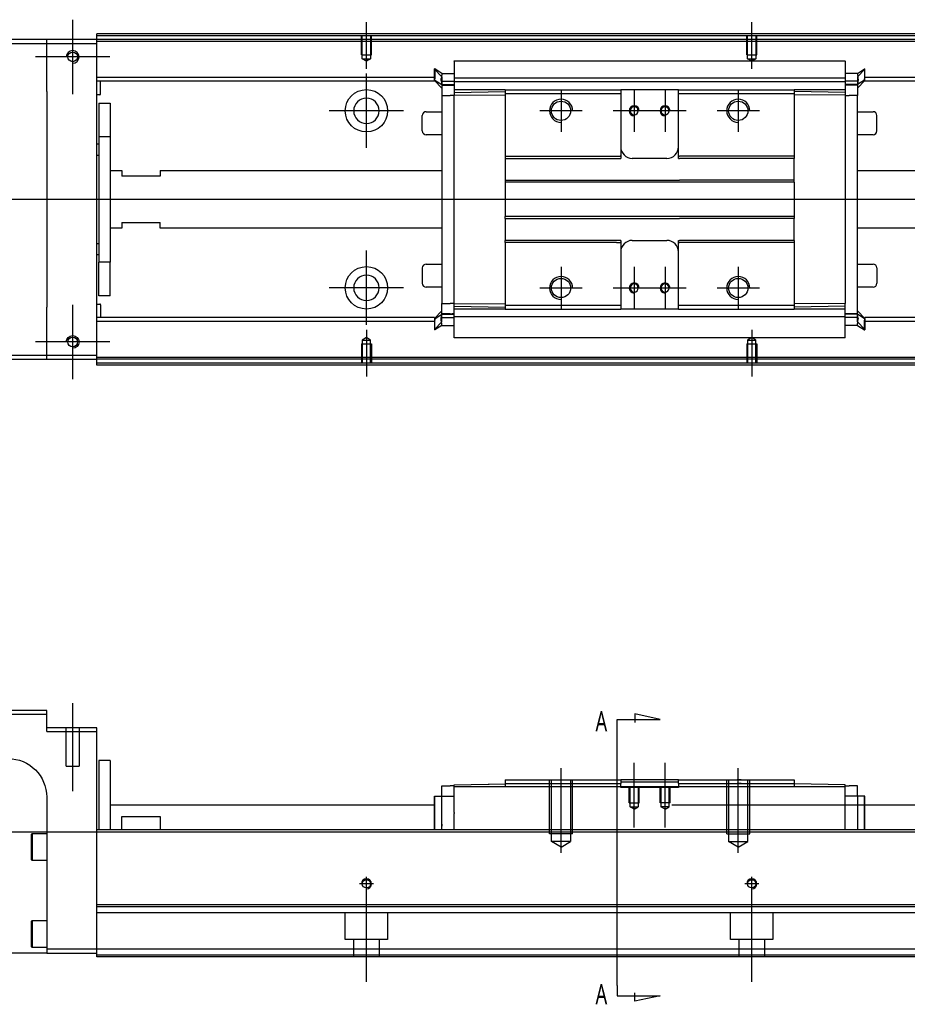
# Model space of a CAD drawing. Header units: millimetres. Extents: x -386 to 3135, y -1989 to 860.
# Tile 4 of 16: x -175 to 56, y -1666 to -1411. Entities that reach past the tile are written whole.
import ezdxf
from ezdxf.lldxf.tags import DXFTag

# ---------------------------------------------------------------- set-up
doc = ezdxf.new("R2010")
doc.units = ezdxf.units.MM
doc.layers.get('0').update_dxf_attribs({"linetype": 'CONTINUOUS'})
doc.styles.add('CHN', font='msjhbd.ttf')
tags = doc.linetypes.add('DASHED', pattern=[25.72, 12.86, -12.86]).pattern_tags.tags
tags[6:7] = [DXFTag(74, 4), DXFTag(75, 0), DXFTag(340, '0'), DXFTag(46, 0.0), DXFTag(50, 0.0), DXFTag(44, 0.0), DXFTag(45, 0.0)]
tags[4:5] = [DXFTag(74, 4), DXFTag(75, 0), DXFTag(340, '0'), DXFTag(46, 0.0), DXFTag(50, 0.0), DXFTag(44, 0.0), DXFTag(45, 0.0)]

msp = doc.modelspace()

# ---------------------------------------------------------------- linework, layer by layer
at = {"ltscale": 0.2}
for p, q in [((-161.07, -1430.2), (-161.07, -1410.9)), ((-84.82, -1423.7), (-84.82, -1411.55)), ((15.18, -1423.7), (15.18, -1411.55)), ((-151.42, -1420.55), (-170.72, -1420.55)), ((-84.82, -1444.2), (-84.82, -1424.9)), ((-34.32, -1429.05), (-34.32, -1440.05)), ((-15.32, -1429.05), (-15.32, -1440.05)), ((-7.32, -1429.05), (-7.32, -1440.05)), ((11.68, -1429.05), (11.68, -1440.05)), ((-75.17, -1434.55), (-94.47, -1434.55)), ((-28.82, -1434.55), (-39.82, -1434.55)), ((-9.82, -1434.55), (-20.82, -1434.55)), ((-1.82, -1434.55), (-12.82, -1434.55)), ((17.18, -1434.55), (6.18, -1434.55)), ((-84.82, -1490.15), (-84.82, -1470.85)), ((-34.32, -1475.05), (-34.32, -1486.05)), ((-15.32, -1475.05), (-15.32, -1486.05)), ((-7.32, -1475.05), (-7.32, -1486.05)), ((11.68, -1475.05), (11.68, -1486.05)), ((-75.17, -1480.5), (-94.47, -1480.5)), ((-28.82, -1480.55), (-39.82, -1480.55)), ((-9.82, -1480.55), (-20.82, -1480.55)), ((-1.82, -1480.55), (-12.82, -1480.55)), ((17.18, -1480.55), (6.18, -1480.55)), ((-161.07, -1504.2), (-161.07, -1484.9)), ((-84.82, -1491.41), (-84.82, -1503.55)), ((15.18, -1491.41), (15.18, -1503.55)), ((-151.42, -1494.55), (-170.72, -1494.55)), ((-161.07, -1611.12), (-161.07, -1588.29)), ((-15.32, -1620.62), (-15.32, -1603.79)), ((-7.32, -1620.62), (-7.32, -1603.79)), ((-34.32, -1627.2), (-34.32, -1605.2)), ((11.68, -1627.2), (11.68, -1605.2)), ((-83.02, -1635.2), (-86.62, -1635.2)), ((-84.82, -1637), (-84.82, -1633.4)), ((-84.82, -1660.62), (-84.82, -1634.87)), ((16.98, -1635.2), (13.38, -1635.2)), ((15.18, -1637), (15.18, -1633.4)), ((15.18, -1660.62), (15.18, -1634.87))]:
    msp.add_line(p, q, dxfattribs=at)
at = {"linetype": 'Continuous'}
for p, q in [((-154.82, -1415.05), (-154.82, -1414.55)), ((116.06, -1415.05), (-154.82, -1415.05)), ((-154.82, -1416.05), (-154.82, -1415.05)), ((-167.82, -1416.05), (-241.82, -1416.05)), ((-241.82, -1417.05), (-167.82, -1417.05)), ((-167.82, -1417.05), (-167.82, -1416.05)), ((-154.82, -1416.05), (-167.82, -1416.05)), ((-167.82, -1417.05), (-154.82, -1417.05)), ((-167.82, -1429.55), (-167.82, -1417.05)), ((-154.82, -1417.05), (-154.82, -1416.05)), ((115.82, -1416.05), (-154.82, -1416.05)), ((-154.82, -1498.05), (-154.82, -1417.05)), ((-62.07, -1421.59), (39.43, -1421.59)), ((-62.07, -1421.64), (-62.07, -1426.95)), ((39.43, -1421.64), (39.43, -1426.95)), ((-67.17, -1425.87), (-154.82, -1425.87)), ((-67.07, -1423.68), (-67.17, -1423.68)), ((-67.17, -1426.22), (-67.17, -1423.68)), ((-67.17, -1423.78), (-65.27, -1425.76)), ((-65.27, -1424.83), (-67.07, -1423.68)), ((-67.07, -1423.68), (-67.07, -1426.22)), ((-65.27, -1424.83), (-62.07, -1424.83)), ((-62.07, -1426.02), (39.43, -1426.02)), ((42.63, -1424.83), (39.43, -1424.83)), ((39.44, -1425.87), (39.43, -1425.87)), ((42.63, -1424.83), (44.43, -1423.68)), ((44.53, -1423.78), (42.63, -1425.76)), ((44.43, -1423.68), (44.53, -1423.68)), ((44.43, -1423.68), (44.43, -1426.22)), ((44.53, -1426.22), (44.53, -1423.68)), ((163.45, -1425.87), (44.53, -1425.87)), ((-67.17, -1426.87), (-154.82, -1426.87)), ((-153.82, -1430.2), (-153.82, -1426.87)), ((-67.17, -1426.57), (-67.17, -1426.22)), ((-67.17, -1426.57), (-67.07, -1426.57)), ((-67.17, -1426.67), (-67.17, -1426.57)), ((-65.27, -1428.65), (-67.17, -1426.67)), ((-67.07, -1426.57), (-67.07, -1426.22)), ((-67.07, -1426.57), (-65.27, -1427.72)), ((-65.4, -1426.87), (-62.08, -1426.87)), ((-65.27, -1426.82), (-65.27, -1427.87)), ((-65.27, -1427.72), (-62.07, -1427.72)), ((-65.27, -1427.87), (-65.27, -1430.57)), ((-62.07, -1427.07), (-62.07, -1426.95)), ((-62.07, -1427.07), (-62.07, -1429.07)), ((39.43, -1427.07), (-62.07, -1427.07)), ((39.43, -1427.07), (39.43, -1426.95)), ((39.43, -1427.07), (39.43, -1426.95)), ((39.43, -1427.07), (39.43, -1429.07)), ((42.63, -1427.72), (39.43, -1427.72)), ((42.75, -1426.87), (39.44, -1426.87)), ((44.43, -1426.57), (42.63, -1427.72)), ((42.63, -1428.65), (44.53, -1426.67)), ((42.63, -1426.82), (42.63, -1427.87)), ((42.63, -1427.87), (42.63, -1430.57)), ((44.43, -1426.57), (44.43, -1426.22)), ((44.53, -1426.57), (44.43, -1426.57)), ((44.53, -1426.57), (44.53, -1426.22)), ((44.53, -1426.67), (44.53, -1426.57)), ((163.21, -1426.87), (44.53, -1426.87)), ((-167.82, -1429.55), (-167.82, -1485.55)), ((-154.02, -1430.4), (-154.82, -1430.4)), ((-65.27, -1430.57), (-63.07, -1430.57)), ((-65.27, -1430.57), (-65.27, -1484.53)), ((-62.07, -1430.57), (-63.07, -1430.57)), ((-48.82, -1429.07), (-62.07, -1429.07)), ((-62.07, -1429.07), (-62.07, -1429.8)), ((-62.07, -1429.8), (-48.82, -1429.57)), ((-62.07, -1429.8), (-62.07, -1430.53)), ((-62.07, -1430.53), (-48.82, -1430.44)), ((-62.07, -1484.57), (-62.07, -1430.53)), ((-48.82, -1429.07), (-48.82, -1430.07)), ((-48.82, -1430.07), (-48.82, -1446.35)), ((-19.07, -1429.07), (-18.82, -1429.07)), ((-19.07, -1430.07), (-18.82, -1430.07)), ((-18.82, -1429.07), (-18.82, -1430.07)), ((-3.82, -1429.07), (-18.82, -1429.07)), ((-18.82, -1430.07), (-18.82, -1446.35)), ((-3.82, -1429.07), (26.18, -1429.07)), ((-3.82, -1430.07), (-3.82, -1429.07)), ((-3.82, -1430.07), (26.18, -1430.07)), ((-3.82, -1446.35), (-3.82, -1430.07)), ((26.18, -1429.07), (26.18, -1430.07)), ((39.43, -1429.07), (26.18, -1429.07)), ((39.43, -1429.8), (26.18, -1429.57)), ((26.18, -1430.07), (26.18, -1446.35)), ((39.43, -1430.53), (26.18, -1430.44)), ((39.43, -1429.07), (39.43, -1429.8)), ((39.43, -1429.8), (39.43, -1430.53)), ((39.43, -1430.53), (39.43, -1484.57)), ((39.43, -1430.57), (40.43, -1430.57)), ((42.63, -1430.57), (40.43, -1430.57)), ((42.63, -1487.38), (42.63, -1430.57)), ((-154.32, -1432.55), (-151.32, -1432.55)), ((-154.32, -1432.55), (-154.32, -1441.3)), ((-151.32, -1432.55), (-151.32, -1441.3)), ((-70.32, -1439.78), (-70.32, -1435.78)), ((-70.32, -1435.78), (-70.32, -1435.78)), ((-69.32, -1434.78), (-65.27, -1434.78)), ((42.63, -1434.78), (46.68, -1434.78)), ((47.68, -1439.78), (47.68, -1435.78)), ((-151.32, -1441.3), (-154.32, -1441.3)), ((-154.32, -1441.3), (-154.32, -1473.8)), ((-151.32, -1441.3), (-151.32, -1473.8)), ((-65.27, -1440.78), (-69.32, -1440.78)), ((46.68, -1440.78), (42.63, -1440.78)), ((-154.82, -1443.15), (-154.32, -1443.15)), ((-154.32, -1446.15), (-154.82, -1446.15)), ((-48.82, -1446.35), (-19.93, -1446.35)), ((-48.82, -1446.35), (-48.82, -1446.9)), ((-18.82, -1446.35), (-18.82, -1446.9)), ((-3.82, -1446.9), (-3.82, -1446.35)), ((26.18, -1446.35), (26.18, -1446.9)), ((-48.82, -1446.9), (-18.82, -1446.9)), ((-48.82, -1446.9), (-48.82, -1452.55)), ((-6.82, -1446.9), (-15.82, -1446.9)), ((-3.82, -1446.9), (-3.57, -1446.9)), ((12.43, -1446.9), (-3.57, -1446.9)), ((26.18, -1446.9), (12.43, -1446.9)), ((26.18, -1452.55), (26.18, -1446.9)), ((-151.32, -1450.05), (-148.32, -1450.05)), ((-148.32, -1450.05), (-148.32, -1451.55)), ((-138.32, -1451.55), (-148.32, -1451.55)), ((-138.32, -1450.05), (-65.27, -1450.05)), ((-138.32, -1450.05), (-138.32, -1451.55)), ((42.63, -1450.05), (157.62, -1450.05)), ((-48.82, -1452.55), (-3.57, -1452.55)), ((-48.82, -1452.55), (-48.82, -1453.1)), ((26.18, -1453.1), (-48.82, -1453.1)), ((-48.82, -1453.1), (-48.82, -1462)), ((12.43, -1452.55), (-3.57, -1452.55)), ((26.18, -1452.55), (12.43, -1452.55)), ((26.18, -1453.1), (26.18, -1452.55)), ((26.18, -1453.1), (26.18, -1462)), ((-148.32, -1463.55), (-138.32, -1463.55)), ((-148.32, -1463.55), (-148.32, -1465.05)), ((-138.32, -1465.05), (-138.32, -1463.55)), ((26.18, -1462), (-48.82, -1462)), ((-48.82, -1462.55), (-48.82, -1462)), ((-48.82, -1462.55), (-3.57, -1462.55)), ((-48.82, -1462.55), (-48.82, -1468.2)), ((12.43, -1462.55), (-3.57, -1462.55)), ((26.18, -1462.55), (12.43, -1462.55)), ((26.18, -1462), (26.18, -1462.55)), ((26.18, -1468.2), (26.18, -1462.55)), ((-148.32, -1465.05), (-151.32, -1465.05)), ((-65.27, -1465.05), (-138.32, -1465.05)), ((154.01, -1465.05), (42.63, -1465.05)), ((-154.82, -1468.96), (-154.32, -1468.96)), ((-18.82, -1468.2), (-48.82, -1468.2)), ((-48.82, -1468.75), (-48.82, -1468.2)), ((-19.93, -1468.75), (-48.82, -1468.75)), ((-48.82, -1468.75), (-48.82, -1485.03)), ((-18.82, -1468.2), (-18.82, -1468.75)), ((-18.82, -1468.75), (-18.82, -1485.03)), ((-15.82, -1468.2), (-6.82, -1468.2)), ((-3.82, -1468.75), (-3.82, -1468.2)), ((-3.82, -1485.03), (-3.82, -1468.75)), ((12.43, -1468.2), (-3.57, -1468.2)), ((26.18, -1468.2), (12.43, -1468.2)), ((26.18, -1468.2), (26.18, -1468.75)), ((26.18, -1468.75), (26.18, -1485.03)), ((-154.32, -1471.96), (-154.82, -1471.96)), ((-151.32, -1473.8), (-154.32, -1473.8)), ((-154.32, -1482.55), (-154.32, -1473.8)), ((-151.32, -1482.55), (-151.32, -1473.8)), ((-69.32, -1474.33), (-65.27, -1474.33)), ((42.63, -1474.33), (46.68, -1474.33)), ((-70.32, -1475.33), (-70.32, -1479.33)), ((47.68, -1475.33), (47.68, -1479.33)), ((47.68, -1479.33), (47.68, -1479.33)), ((-65.27, -1480.33), (-69.32, -1480.33)), ((46.68, -1480.33), (42.63, -1480.33)), ((-154.82, -1484.71), (-154.02, -1484.71)), ((-151.32, -1482.55), (-154.32, -1482.55)), ((-153.82, -1484.91), (-153.82, -1488.23)), ((-65.27, -1487.23), (-65.27, -1484.53)), ((-65.27, -1484.53), (-63.07, -1484.53)), ((-62.07, -1484.53), (-63.07, -1484.53)), ((-62.07, -1485.3), (-62.07, -1484.57)), ((-62.07, -1484.57), (-48.82, -1484.67)), ((39.43, -1484.57), (26.18, -1484.67)), ((39.43, -1486.03), (39.43, -1484.53)), ((-167.82, -1498.05), (-167.82, -1485.55)), ((-65.27, -1486.46), (-67.17, -1488.43)), ((-67.07, -1488.53), (-65.27, -1487.38)), ((-65.27, -1488.29), (-65.27, -1487.23)), ((-65.27, -1487.38), (-62.07, -1487.38)), ((-62.07, -1485.3), (-48.82, -1485.53)), ((-62.07, -1486.03), (-62.07, -1485.3)), ((-62.07, -1488.03), (-62.07, -1486.03)), ((-48.86, -1486.03), (-62.07, -1486.03)), ((-48.82, -1485.03), (-48.82, -1486.03)), ((-19.07, -1485.03), (-18.82, -1485.03)), ((-19.07, -1486.03), (-18.82, -1486.03)), ((-18.82, -1485.03), (-18.82, -1486.03)), ((-3.82, -1486.03), (-18.82, -1486.03)), ((-3.82, -1485.03), (26.18, -1485.03)), ((-3.82, -1486.03), (-3.82, -1485.03)), ((-3.82, -1486.03), (26.18, -1486.03)), ((26.18, -1485.03), (26.18, -1486.03)), ((39.43, -1485.3), (26.18, -1485.53)), ((39.43, -1486.03), (26.18, -1486.03)), ((39.43, -1488.03), (39.43, -1486.03)), ((42.63, -1487.38), (39.43, -1487.38)), ((42.63, -1486.46), (44.53, -1488.43)), ((42.63, -1488.29), (42.63, -1487.23)), ((44.43, -1488.53), (42.63, -1487.38)), ((-67.17, -1488.23), (-154.82, -1488.23)), ((-67.17, -1489.23), (-154.82, -1489.23)), ((-67.17, -1488.43), (-67.17, -1488.53)), ((-67.17, -1488.53), (-67.17, -1488.89)), ((-67.17, -1488.53), (-67.07, -1488.53)), ((-67.17, -1488.89), (-67.17, -1491.43)), ((-67.17, -1491.33), (-65.27, -1489.35)), ((-67.07, -1488.53), (-67.07, -1488.89)), ((-67.07, -1491.43), (-67.07, -1488.89)), ((-65.4, -1488.23), (-62.08, -1488.23)), ((39.43, -1488.03), (-62.07, -1488.03)), ((-62.07, -1493.46), (-62.07, -1488.03)), ((-62.07, -1488.03), (-62.07, -1488.16)), ((39.43, -1488.03), (39.43, -1488.16)), ((39.43, -1488.03), (39.43, -1488.16)), ((39.43, -1493.46), (39.43, -1488.16)), ((42.75, -1488.23), (39.44, -1488.23)), ((44.53, -1491.33), (42.63, -1489.35)), ((44.43, -1488.53), (44.43, -1488.89)), ((44.53, -1488.53), (44.43, -1488.53)), ((44.43, -1491.43), (44.43, -1488.89)), ((148.42, -1488.23), (44.53, -1488.23)), ((44.53, -1488.43), (44.53, -1488.53)), ((44.53, -1488.53), (44.53, -1488.89)), ((44.53, -1488.89), (44.53, -1491.43)), ((148.18, -1489.23), (44.53, -1489.23)), ((-67.07, -1491.43), (-67.17, -1491.43)), ((-65.27, -1490.28), (-67.07, -1491.43)), ((-65.27, -1490.28), (-62.07, -1490.28)), ((42.63, -1490.28), (39.43, -1490.28)), ((42.63, -1490.28), (44.43, -1491.43)), ((44.43, -1491.43), (44.53, -1491.43)), ((39.43, -1493.51), (-62.07, -1493.51)), ((-167.82, -1498.05), (-241.82, -1498.05)), ((-241.82, -1499.05), (-167.82, -1499.05)), ((-167.82, -1499.05), (-167.82, -1498.05)), ((-154.82, -1498.05), (-167.82, -1498.05)), ((-167.82, -1499.05), (-154.82, -1499.05)), ((-154.82, -1499.05), (-154.82, -1498.05)), ((95.82, -1499.05), (-154.82, -1499.05)), ((-154.82, -1500.05), (-154.82, -1499.05)), ((95.58, -1500.05), (-154.82, -1500.05)), ((-154.82, -1500.55), (-154.82, -1500.05)), ((-167.82, -1590.2), (-241.82, -1590.2)), ((-241.82, -1591.2), (-167.82, -1591.2)), ((-167.82, -1591.2), (-167.82, -1590.2)), ((-167.82, -1595.7), (-167.82, -1591.2)), ((-154.82, -1594.7), (-167.82, -1594.7)), ((-154.82, -1595.7), (-154.82, -1594.7)), ((-167.82, -1595.7), (-154.82, -1595.7)), ((-154.82, -1620.2), (-154.82, -1595.7)), ((-151.32, -1603.2), (-154.32, -1603.2)), ((-154.32, -1603.2), (-154.32, -1621.2)), ((-151.32, -1603.2), (-151.32, -1621.2)), ((-65.27, -1612.45), (-65.27, -1609.75)), ((-65.27, -1609.75), (-63.07, -1609.75)), ((-62.07, -1609.75), (-63.07, -1609.75)), ((-62.07, -1609.48), (-48.82, -1609.25)), ((-62.07, -1610.05), (-62.07, -1609.48)), ((39.43, -1610.05), (-62.07, -1610.05)), ((-62.07, -1616.71), (-62.07, -1610.05)), ((-53.35, -1609.33), (-53.35, -1609.33)), ((-53.25, -1609.33), (-53.01, -1609.32)), ((-53.25, -1609.33), (-53.25, -1609.33)), ((-53.01, -1609.32), (-53.01, -1609.33)), ((-52.38, -1609.31), (-52.38, -1609.32)), ((-51.71, -1609.3), (-51.65, -1609.3)), ((-51.61, -1609.3), (-51.61, -1609.3)), ((-50.79, -1609.28), (-50.79, -1609.29)), ((-48.82, -1608.2), (-48.82, -1609.2)), ((-48.82, -1609.2), (-48.82, -1610.05)), ((-19.07, -1608.2), (-18.82, -1608.2)), ((-19.07, -1609.2), (-18.82, -1609.2)), ((-3.82, -1608.2), (-18.82, -1608.2)), ((-18.82, -1608.2), (-18.82, -1609.2)), ((-18.82, -1608.75), (-15.82, -1608.75)), ((-18.82, -1610.05), (-18.82, -1609.2)), ((-15.82, -1608.75), (-6.82, -1608.75)), ((-6.82, -1608.75), (-3.82, -1608.75)), ((-3.82, -1608.2), (26.18, -1608.2)), ((-3.82, -1609.2), (-3.82, -1608.2)), ((-3.82, -1609.2), (26.18, -1609.2)), ((-3.82, -1609.2), (-3.82, -1610.05)), ((26.18, -1608.2), (26.18, -1609.2)), ((26.18, -1609.2), (26.18, -1610.05)), ((39.43, -1609.48), (26.18, -1609.25)), ((39.43, -1610.05), (39.43, -1609.48)), ((39.43, -1609.75), (40.43, -1609.75)), ((39.43, -1621.2), (39.43, -1610.05)), ((42.63, -1609.75), (40.43, -1609.75)), ((42.63, -1612.45), (42.63, -1609.75)), ((-67.17, -1621.2), (-67.17, -1612.45)), ((-67.17, -1612.45), (-67.07, -1612.45)), ((-67.07, -1621.2), (-67.07, -1612.45)), ((-67.07, -1612.45), (-65.27, -1612.45)), ((-65.27, -1612.45), (-62.07, -1612.45)), ((-65.27, -1621.2), (-65.27, -1612.45)), ((42.63, -1612.45), (39.43, -1612.45)), ((44.43, -1612.45), (42.63, -1612.45)), ((42.63, -1612.45), (42.63, -1619.7)), ((44.43, -1621.2), (44.43, -1612.45)), ((44.53, -1612.45), (44.43, -1612.45)), ((44.53, -1621.2), (44.53, -1612.45)), ((-167.82, -1612.7), (-167.82, -1652.2)), ((-151.32, -1614.7), (-67.17, -1614.7)), ((-5.57, -1614.7), (109.92, -1614.7)), ((-148.32, -1617.7), (-138.32, -1617.7)), ((-148.32, -1621.2), (-148.32, -1617.7)), ((-138.32, -1617.7), (-138.32, -1621.2)), ((-62.07, -1616.71), (-62.07, -1616.93)), ((-62.07, -1621.2), (-62.07, -1616.93)), ((-154.82, -1621.2), (-154.82, -1620.2)), ((-171.82, -1622.38), (-171.57, -1622.13)), ((-171.82, -1622.38), (-171.82, -1625.63)), ((-171.57, -1622.13), (-167.82, -1622.13)), ((-171.57, -1622.13), (-171.57, -1625.63)), ((108.35, -1621.2), (-154.82, -1621.2)), ((-154.82, -1640.65), (-154.82, -1621.2)), ((-171.82, -1625.63), (-171.82, -1628.88)), ((-171.57, -1625.63), (-171.57, -1629.13)), ((-171.57, -1629.13), (-171.82, -1628.88)), ((-167.82, -1629.13), (-171.57, -1629.13)), ((103.67, -1640.65), (-154.82, -1640.65)), ((-154.82, -1641.15), (-154.82, -1640.65)), ((-154.82, -1652.2), (-154.82, -1641.15)), ((-171.82, -1644.95), (-171.57, -1644.7)), ((-171.82, -1644.95), (-171.82, -1648.2)), ((-171.57, -1644.7), (-167.82, -1644.7)), ((-171.57, -1644.7), (-171.57, -1648.2)), ((-171.82, -1648.2), (-171.82, -1651.45)), ((-171.57, -1648.2), (-171.57, -1651.7)), ((-167.82, -1653.2), (-227.82, -1653.2)), ((-171.57, -1651.7), (-171.82, -1651.45)), ((-167.82, -1651.7), (-171.57, -1651.7)), ((-167.82, -1652.2), (-167.82, -1653.2)), ((-154.82, -1652.2), (-167.82, -1652.2)), ((-167.82, -1653.2), (-154.82, -1653.2)), ((100.88, -1652.2), (-154.82, -1652.2)), ((-154.82, -1654.2), (-154.82, -1652.2)), ((100.4, -1654.2), (-154.82, -1654.2))]:
    msp.add_line(p, q, dxfattribs=at)
at = {"linetype": 'DASHED', "ltscale": 0.1}
for p, q in [((-86.12, -1420.05), (-86.12, -1415.05)), ((-85.9, -1421.05), (-85.9, -1415.05)), ((-83.75, -1415.05), (-83.75, -1421.05)), ((-83.52, -1420.05), (-83.52, -1415.05)), ((13.88, -1420.05), (13.88, -1415.05)), ((14.1, -1421.05), (14.1, -1415.05)), ((16.25, -1415.05), (16.25, -1421.05)), ((16.48, -1420.05), (16.48, -1415.05)), ((-86.12, -1420.05), (-83.52, -1420.05)), ((13.88, -1420.05), (16.48, -1420.05)), ((-84.82, -1421.7), (-85.9, -1421.05)), ((-85.9, -1421.05), (-83.75, -1421.05)), ((-83.75, -1421.05), (-84.82, -1421.7)), ((15.18, -1421.7), (14.1, -1421.05)), ((14.1, -1421.05), (16.25, -1421.05)), ((16.25, -1421.05), (15.18, -1421.7)), ((-86.12, -1495.05), (-83.52, -1495.05)), ((-86.12, -1495.05), (-86.12, -1500.05)), ((-84.82, -1493.41), (-85.9, -1494.06)), ((-85.9, -1494.06), (-85.9, -1500.05)), ((-85.9, -1494.06), (-83.75, -1494.06)), ((-83.75, -1494.06), (-84.82, -1493.41)), ((-83.75, -1500.05), (-83.75, -1494.06)), ((-83.52, -1495.05), (-83.52, -1500.05)), ((13.88, -1495.05), (16.48, -1495.05)), ((13.88, -1495.05), (13.88, -1500.05)), ((15.18, -1493.41), (14.1, -1494.06)), ((14.1, -1494.06), (14.1, -1500.05)), ((14.1, -1494.06), (16.25, -1494.06)), ((16.25, -1494.06), (15.18, -1493.41)), ((16.25, -1500.05), (16.25, -1494.06)), ((16.48, -1495.05), (16.48, -1500.05)), ((-37.32, -1622.2), (-37.32, -1608.2)), ((-36.82, -1624.2), (-36.82, -1608.2)), ((-31.82, -1608.2), (-31.82, -1624.2)), ((-31.32, -1622.2), (-31.32, -1608.2)), ((8.68, -1622.2), (8.68, -1608.2)), ((9.18, -1608.2), (9.18, -1624.2)), ((14.18, -1624.2), (14.18, -1608.2)), ((14.68, -1622.2), (14.68, -1608.2)), ((-16.62, -1614.2), (-16.62, -1610.2)), ((-16.38, -1615.2), (-16.38, -1610.2)), ((-14.27, -1610.2), (-14.27, -1615.2)), ((-14.02, -1614.2), (-14.02, -1610.2)), ((-8.62, -1614.2), (-8.62, -1610.2)), ((-8.38, -1610.2), (-8.38, -1615.2)), ((-6.27, -1615.2), (-6.27, -1610.2)), ((-6.02, -1614.2), (-6.02, -1610.2)), ((-16.62, -1614.2), (-14.02, -1614.2)), ((-16.38, -1615.2), (-14.27, -1615.2)), ((-15.32, -1615.81), (-16.38, -1615.2)), ((-15.32, -1615.81), (-14.27, -1615.2)), ((-6.02, -1614.2), (-8.62, -1614.2)), ((-6.27, -1615.2), (-8.38, -1615.2)), ((-7.32, -1615.81), (-8.38, -1615.2)), ((-7.32, -1615.81), (-6.27, -1615.2)), ((-31.32, -1622.2), (-37.32, -1622.2)), ((8.68, -1622.2), (14.68, -1622.2)), ((-31.82, -1624.2), (-36.82, -1624.2)), ((-34.32, -1625.65), (-36.82, -1624.2)), ((-34.32, -1625.65), (-31.82, -1624.2)), ((9.18, -1624.2), (14.18, -1624.2)), ((11.68, -1625.65), (9.18, -1624.2)), ((11.68, -1625.65), (14.18, -1624.2))]:
    msp.add_line(p, q, dxfattribs=at)
at = {"linetype": 'DASHED'}
for p, q in [((585.18, -1416.55), (-154.82, -1416.55)), ((-62.07, -1421.64), (-62.07, -1421.59)), ((39.43, -1421.64), (39.43, -1421.59)), ((-63.07, -1427.87), (-65.27, -1427.87)), ((-62.07, -1427.87), (-62.57, -1427.87)), ((-62.07, -1428.37), (-62.07, -1428.37)), ((39.43, -1428.37), (39.43, -1428.37)), ((-48.85, -1437.75), (-48.82, -1437.75)), ((-63.07, -1487.23), (-65.27, -1487.23)), ((-62.07, -1487.23), (-62.57, -1487.23)), ((-62.07, -1486.73), (-62.07, -1486.73)), ((39.43, -1486.73), (39.43, -1486.73)), ((39.43, -1487.23), (39.93, -1487.23)), ((-62.07, -1493.46), (-62.07, -1493.51)), ((39.43, -1493.46), (39.43, -1493.51)), ((95.94, -1498.55), (-154.82, -1498.55)), ((-162.72, -1604.7), (-162.72, -1594.7)), ((-159.42, -1594.7), (-159.42, -1604.7)), ((-162.72, -1604.7), (-159.42, -1604.7)), ((-53.11, -1609.32), (-53.11, -1609.33)), ((-18.82, -1610.2), (-18.82, -1610.05)), ((-3.82, -1610.05), (-3.82, -1610.2)), ((-3.82, -1610.2), (-18.82, -1610.2)), ((-62.07, -1620.22), (-62.07, -1620.2)), ((103.17, -1642.7), (-154.82, -1642.7)), ((-151.32, -1641.2), (-154.32, -1641.2)), ((-90.32, -1649.7), (-90.32, -1642.7)), ((-79.32, -1642.7), (-79.32, -1649.7)), ((9.68, -1649.7), (9.68, -1642.7)), ((20.68, -1642.7), (20.68, -1649.7)), ((-79.32, -1649.7), (-90.32, -1649.7)), ((-88.12, -1654.2), (-88.12, -1649.7)), ((-81.52, -1649.7), (-81.52, -1654.2)), ((20.68, -1649.7), (9.68, -1649.7)), ((11.88, -1654.2), (11.88, -1649.7)), ((18.48, -1649.7), (18.48, -1654.2)), ((100.52, -1653.7), (-154.82, -1653.7))]:
    msp.add_line(p, q, dxfattribs=at)
for p, q in [((599.18, -1457.6), (-242.82, -1457.55)), ((-8.61, -1592.51), (-15.2, -1591.08)), ((-15.2, -1591.08), (-15.2, -1593.31)), ((-19.76, -1592.51), (-8.61, -1592.51)), ((-19.76, -1595.15), (-19.76, -1592.51)), ((-19.76, -1661.62), (-19.76, -1595.15)), ((-242.82, -1621.7), (599.18, -1621.7)), ((-19.76, -1661.62), (-19.76, -1664.26)), ((-15.2, -1665.69), (-15.2, -1663.46)), ((-19.76, -1664.26), (-8.61, -1664.26)), ((-8.61, -1664.26), (-15.2, -1665.69))]:
    msp.add_line(p, q)
for centre in [(-161.07, -1420.55), (-161.07, -1494.55)]:
    msp.add_circle(centre, 1.25)
at = {"linetype": 'Continuous'}
for centre, radius in [((-84.82, -1434.55), 5.5), ((-34.32, -1434.55), 2.5), ((11.68, -1434.55), 2.5), ((-84.82, -1480.5), 5.5), ((-34.32, -1480.55), 2.5), ((11.68, -1480.55), 2.5), ((-84.82, -1635.2), 1.07), ((15.18, -1635.2), 1.07)]:
    msp.add_circle(centre, radius, dxfattribs=at)
at = {"linetype": 'Continuous', "extrusion": (0, 0, -1)}
for centre, radius in [((84.82, -1434.55), 3.3), ((15.32, -1434.55), 1.05), ((7.32, -1434.55), 1.05), ((15.32, -1480.55), 1.05), ((7.32, -1480.55), 1.05)]:
    msp.add_circle(centre, radius, dxfattribs=at)
at = {"linetype": 'Continuous', "extrusion": (-6.12303e-17, 0, -1)}
msp.add_circle((84.82, -1480.5), 3.3, dxfattribs=at)
at = {"linetype": 'Continuous'}
for centre, radius, start, end in [((-161.07, -1420.55), 1.65, 270, 180), ((-154.02, -1430.2), 0.2, 270, 0), ((-69.32, -1435.78), 1, 90, 180), ((46.68, -1435.78), 1, 0, 90), ((-69.32, -1439.78), 1, 180, 270), ((46.68, -1439.78), 1, 270, 0), ((-15.82, -1443.9), 3, 180, 270), ((-6.82, -1443.9), 3, 270, 360), ((-15.82, -1471.2), 3, 90, 180), ((-6.82, -1471.2), 3, 0, 90), ((-69.32, -1475.33), 1, 90, 180), ((46.68, -1475.33), 1, 0, 90), ((-69.32, -1479.33), 1, 180, 270), ((46.68, -1479.33), 1, 270, 0), ((-154.02, -1484.91), 0.2, 0, 90)]:
    msp.add_arc(centre, radius, start, end, dxfattribs=at)
for centre, radius, start, end in [((-34.32, -1434.55), 3, 0, 270), ((-15.32, -1434.55), 1.3, 0, 270), ((-7.32, -1434.55), 1.3, 0, 270), ((11.68, -1434.55), 3, 0, 270), ((-34.32, -1480.55), 3, 0, 270), ((-15.32, -1480.55), 1.3, 0, 270), ((-7.32, -1480.55), 1.3, 0, 270), ((11.68, -1480.55), 3, 0, 270), ((-84.82, -1635.2), 1.3, 270, 180), ((15.18, -1635.2), 1.3, 270, 180)]:
    msp.add_arc(centre, radius, start, end)
at = {"linetype": 'Continuous', "extrusion": (-6.12303e-17, 0, -1)}
msp.add_arc((161.07, -1494.55), 1.65, 0, 270, dxfattribs=at)
at = {"linetype": 'Continuous', "extrusion": (0, 0, -1)}
msp.add_arc((177.82, -1612.7), 10, 90, 180, dxfattribs=at)
at = {"linetype": 'Continuous'}
for points, degree in [([(116.18, -1414.55), (-154.82, -1414.55)], 1), ([(-65.43, -1426.52), (-65.42, -1426.34), (-65.4, -1426.17), (-65.38, -1426)], 3), ([(42.79, -1426.52), (42.77, -1426.34), (42.75, -1426.17), (42.74, -1426)], 3), ([(-65.43, -1426.66), (-65.42, -1426.73), (-65.41, -1426.81), (-65.39, -1426.88)], 3), ([(-65.27, -1427.87), (-64.27, -1427.87)], 1), ([(-64.27, -1427.87), (-62.07, -1427.87)], 1), ([(42.63, -1427.87), (39.43, -1427.87)], 1), ([(42.78, -1426.66), (42.77, -1426.73), (42.76, -1426.81), (42.75, -1426.88)], 3), ([(-48.82, -1429.07), (-19.07, -1429.07)], 1), ([(-48.82, -1430.07), (-19.07, -1430.07)], 1), ([(-19.93, -1446.35), (-18.93, -1446.35)], 1), ([(-18.82, -1446.35), (-18.93, -1446.35)], 1), ([(-3.82, -1446.35), (-3.57, -1446.35)], 1), ([(12.43, -1446.35), (-3.57, -1446.35)], 1), ([(26.18, -1446.35), (12.43, -1446.35)], 1), ([(-19.93, -1468.75), (-18.93, -1468.75)], 1), ([(-18.82, -1468.75), (-18.93, -1468.75)], 1), ([(-3.82, -1468.2), (-3.57, -1468.2)], 1), ([(-3.82, -1468.75), (-3.57, -1468.75)], 1), ([(12.43, -1468.75), (-3.57, -1468.75)], 1), ([(26.18, -1468.75), (12.43, -1468.75)], 1), ([(-65.27, -1487.23), (-64.27, -1487.23)], 1), ([(-64.27, -1487.23), (-62.07, -1487.23)], 1), ([(-48.82, -1485.03), (-35.07, -1485.03)], 1), ([(-48.82, -1486.03), (-35.07, -1486.03)], 1), ([(-35.07, -1485.03), (-34.07, -1485.03)], 1), ([(-35.07, -1486.03), (-34.07, -1486.03)], 1), ([(-34.07, -1485.03), (-19.07, -1485.03)], 1), ([(-34.07, -1486.03), (-19.07, -1486.03)], 1), ([(42.63, -1487.23), (39.43, -1487.23)], 1), ([(-65.43, -1488.45), (-65.42, -1488.37), (-65.41, -1488.3), (-65.39, -1488.22)], 3), ([(-65.43, -1488.59), (-65.42, -1488.77), (-65.4, -1488.94), (-65.38, -1489.1)], 3), ([(42.78, -1488.45), (42.77, -1488.37), (42.76, -1488.3), (42.75, -1488.22)], 3), ([(95.46, -1500.55), (-154.82, -1500.55)], 1), ([(-48.82, -1608.2), (-35.07, -1608.2)], 1), ([(-48.82, -1609.2), (-35.07, -1609.2)], 1), ([(-34.07, -1608.2), (-19.07, -1608.2)], 1), ([(-34.07, -1609.2), (-19.07, -1609.2)], 1), ([(-65.27, -1619.7), (-65.27, -1620.2)], 1), ([(42.63, -1619.7), (42.63, -1621.2)], 1), ([(103.55, -1641.15), (-154.82, -1641.15)], 1)]:
    msp.add_open_spline(points, degree=degree, dxfattribs=at)
for points, knots in [([(-65.27, -1424.83), (-65.26, -1424.85), (-65.26, -1424.92), (-65.28, -1425.14), (-65.3, -1425.3), (-65.35, -1425.68), (-65.37, -1425.91), (-65.41, -1426.27), (-65.42, -1426.4), (-65.43, -1426.52)], [0, 0, 0, 0, 0.287722, 0.287722, 0.57524, 0.57524, 0.866218, 0.866218, 1, 1, 1, 1]), ([(42.63, -1424.83), (42.62, -1424.85), (42.62, -1424.92), (42.64, -1425.14), (42.66, -1425.3), (42.7, -1425.68), (42.73, -1425.91), (42.77, -1426.27), (42.78, -1426.4), (42.79, -1426.52)], [0, 0, 0, 0, 0.287722, 0.287722, 0.57524, 0.57524, 0.866218, 0.866218, 1, 1, 1, 1]), ([(-65.43, -1426.66), (-65.43, -1426.63), (-65.43, -1426.61), (-65.44, -1426.57), (-65.43, -1426.54), (-65.43, -1426.52)], [0, 0, 0, 0, 0.477374, 0.477374, 1, 1, 1, 1]), ([(-65.39, -1426.88), (-65.38, -1426.96), (-65.37, -1427.04), (-65.34, -1427.25), (-65.32, -1427.37), (-65.3, -1427.56), (-65.29, -1427.63), (-65.27, -1427.71), (-65.27, -1427.72), (-65.27, -1427.72)], [0, 0, 0, 0, 0.160093, 0.160093, 0.46629, 0.46629, 0.769268, 0.769268, 1, 1, 1, 1]), ([(42.75, -1426.88), (42.74, -1426.96), (42.73, -1427.04), (42.7, -1427.25), (42.68, -1427.37), (42.65, -1427.56), (42.64, -1427.63), (42.63, -1427.71), (42.63, -1427.72), (42.63, -1427.72)], [0, 0, 0, 0, 0.160093, 0.160093, 0.46629, 0.46629, 0.769268, 0.769268, 1, 1, 1, 1]), ([(42.78, -1426.66), (42.79, -1426.63), (42.79, -1426.61), (42.79, -1426.57), (42.79, -1426.54), (42.79, -1426.52)], [0, 0, 0, 0, 0.477374, 0.477374, 1, 1, 1, 1]), ([(-65.39, -1488.22), (-65.38, -1488.14), (-65.37, -1488.07), (-65.34, -1487.86), (-65.32, -1487.74), (-65.3, -1487.55), (-65.29, -1487.48), (-65.27, -1487.4), (-65.27, -1487.38), (-65.27, -1487.38)], [0, 0, 0, 0, 0.160093, 0.160093, 0.46629, 0.46629, 0.769268, 0.769268, 1, 1, 1, 1]), ([(42.75, -1488.22), (42.74, -1488.14), (42.73, -1488.07), (42.7, -1487.86), (42.68, -1487.74), (42.65, -1487.55), (42.64, -1487.48), (42.63, -1487.4), (42.63, -1487.38), (42.63, -1487.38)], [0, 0, 0, 0, 0.160093, 0.160093, 0.46629, 0.46629, 0.769268, 0.769268, 1, 1, 1, 1]), ([(-65.43, -1488.45), (-65.43, -1488.47), (-65.43, -1488.49), (-65.44, -1488.54), (-65.43, -1488.56), (-65.43, -1488.59)], [0, 0, 0, 0, 0.477374, 0.477374, 1, 1, 1, 1]), ([(-65.27, -1490.28), (-65.26, -1490.26), (-65.26, -1490.19), (-65.28, -1489.97), (-65.3, -1489.81), (-65.35, -1489.43), (-65.37, -1489.2), (-65.41, -1488.83), (-65.42, -1488.71), (-65.43, -1488.59)], [0, 0, 0, 0, 0.287722, 0.287722, 0.57524, 0.57524, 0.866218, 0.866218, 1, 1, 1, 1]), ([(42.63, -1490.28), (42.62, -1490.26), (42.62, -1490.19), (42.64, -1489.97), (42.66, -1489.81), (42.7, -1489.43), (42.73, -1489.2), (42.77, -1488.83), (42.78, -1488.71), (42.79, -1488.59)], [0, 0, 0, 0, 0.287722, 0.287722, 0.57524, 0.57524, 0.866218, 0.866218, 1, 1, 1, 1]), ([(42.78, -1488.45), (42.79, -1488.47), (42.79, -1488.49), (42.79, -1488.54), (42.79, -1488.56), (42.79, -1488.59)], [0, 0, 0, 0, 0.477374, 0.477374, 1, 1, 1, 1])]:
    msp.add_open_spline(points, degree=3, knots=knots, dxfattribs=at)
for points in [[(-65.27, -1425.76), (-65.27, -1425.81), (-65.27, -1426.82)], [(42.63, -1425.76), (42.63, -1425.81), (42.63, -1426.82)], [(-65.27, -1489.35), (-65.27, -1489.3), (-65.27, -1488.29)], [(42.63, -1489.35), (42.63, -1489.3), (42.63, -1488.29)]]:
    msp.add_rational_spline(points, [1, 0.817576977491, 1], degree=2, dxfattribs=at)
at = {"linetype": 'DASHED', "ltscale": 0.1}
for points in [[(-35.07, -1608.2), (-34.07, -1608.2)], [(-35.07, -1609.2), (-34.07, -1609.2)], [(12.43, -1608.2), (11.43, -1608.2)], [(12.43, -1609.2), (11.43, -1609.2)]]:
    msp.add_open_spline(points, degree=1, dxfattribs=at)

# ---------------------------------------------------------------- texts
at = {"style": 'CHN', "width": 0.7}
for p in [(-25.38, -1595.65), (-25.38, -1666.48)]:
    msp.add_text('A', height=5.25, dxfattribs=at).set_placement(p)

doc.saveas('drawing.dxf')
